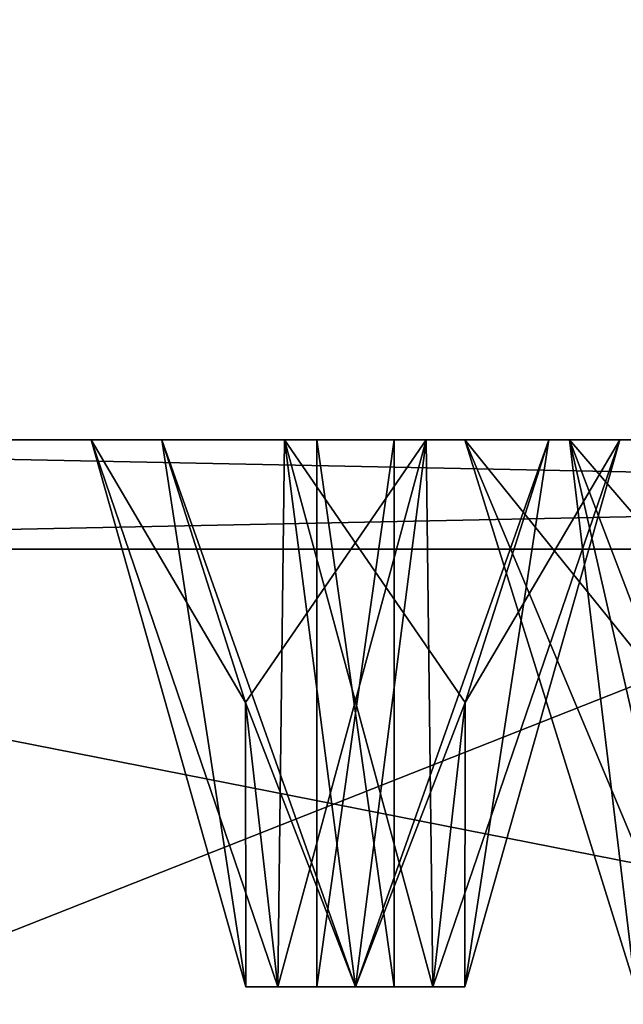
# Model space of a CAD drawing. Header units: millimetres. Extents: x -112 to 112, y -106 to 1587.
# Tile 143 of 158: x 8.95 to 14.47, y 1384.04 to 1393.04. Entities that reach past the tile are written whole.
import ezdxf

# ---------------------------------------------------------------- set-up
doc = ezdxf.new("R2010")
doc.units = ezdxf.units.MM
doc.header["$LTSCALE"] = 65.185185
for name, color, linetype in [('1348', 7, 'CONTINUOUS'), ('1352', 7, 'CONTINUOUS'), ('1353', 7, 'CONTINUOUS'), ('1355', 7, 'CONTINUOUS'), ('1357', 7, 'CONTINUOUS'), ('1568', 7, 'CONTINUOUS'), ('1569', 7, 'CONTINUOUS'), ('1570', 7, 'CONTINUOUS'), ('1571', 7, 'CONTINUOUS'), ('1572', 7, 'CONTINUOUS'), ('1578', 7, 'CONTINUOUS'), ('1579', 7, 'CONTINUOUS'), ('1580', 7, 'CONTINUOUS'), ('1581', 7, 'CONTINUOUS'), ('1582', 7, 'CONTINUOUS'), ('1621', 7, 'CONTINUOUS'), ('1648', 7, 'CONTINUOUS'), ('1757', 7, 'CONTINUOUS'), ('1758', 7, 'CONTINUOUS'), ('1814', 7, 'CONTINUOUS'), ('1815', 7, 'CONTINUOUS')]:
    doc.layers.add(name, color=color, linetype=linetype)

msp = doc.modelspace()

# ---------------------------------------------------------------- linework, layer by layer
at = {"layer": '1348', "linetype": 'CONTINUOUS'}
for points in [[(0, 1381.2, 400), (50, 1381.2, 386.6025), (0, 1400.9574, 400), (0, 1381.2, 400)], [(0, 1400.9574, 400), (50, 1381.2, 386.6025), (50, 1400.9574, 386.6025), (0, 1400.9574, 400)]]:
    msp.add_3dface(points, dxfattribs=at)
at = {"layer": '1352', "linetype": 'CONTINUOUS'}
for points in [[(49.5, 1378.45, 385.7365), (0, 1378.45, 399), (49.5, 1388.2, 385.7365), (49.5, 1378.45, 385.7365)], [(49.5, 1388.2, 385.7365), (0, 1378.45, 399), (0, 1388.2, 399), (49.5, 1388.2, 385.7365)]]:
    msp.add_3dface(points, dxfattribs=at)
at = {"layer": '1353', "linetype": 'CONTINUOUS'}
for points in [[(0, 1389.2, 202), (49.002, 1389.2, 215.1307), (0, 1389.2, 210.5), (0, 1389.2, 202)], [(49.002, 1389.2, 215.1307), (17.4606, 1389.2, 212.2197), (0, 1389.2, 210.5), (49.002, 1389.2, 215.1307)], [(49.002, 1389.2, 384.8693), (0, 1389.2, 398), (34.2502, 1389.2, 382.6872), (49.002, 1389.2, 384.8693)], [(13.9768, 1389.2, 339.4005), (0, 1389.2, 398), (2.1651, 1389.2, 388.25), (13.9768, 1389.2, 339.4005)], [(0, 1389.2, 398), (13.9768, 1389.2, 339.4005), (14.6055, 1389.2, 384.5247), (0, 1389.2, 398)], [(17.4606, 1389.2, 387.7803), (0, 1389.2, 398), (15.0933, 1389.2, 386.9767), (17.4606, 1389.2, 387.7803)], [(0, 1389.2, 398), (17.4606, 1389.2, 387.7803), (30.8148, 1389.2, 380.0512), (0, 1389.2, 398)], [(15.0933, 1389.2, 386.9767), (0, 1389.2, 398), (14.6055, 1389.2, 384.5247), (15.0933, 1389.2, 386.9767)], [(34.2502, 1389.2, 382.6872), (0, 1389.2, 398), (31.7715, 1389.2, 382.3609), (34.2502, 1389.2, 382.6872)], [(31.7715, 1389.2, 382.3609), (0, 1389.2, 398), (30.8148, 1389.2, 380.0512), (31.7715, 1389.2, 382.3609)], [(0, 1389.2, 210.5), (17.4606, 1389.2, 212.2197), (2.1651, 1389.2, 211.75), (0, 1389.2, 210.5)], [(5.2775, 1389.2, 297.1455), (2.1651, 1389.2, 284.25), (14.6055, 1389.2, 215.4753), (5.2775, 1389.2, 297.1455)], [(5.2775, 1389.2, 302.8545), (9.606, 1389.2, 287.3321), (2.1651, 1389.2, 388.25), (5.2775, 1389.2, 302.8545)], [(9.606, 1389.2, 312.6679), (11.3738, 1389.2, 314.4356), (2.1651, 1389.2, 388.25), (9.606, 1389.2, 312.6679)], [(11.3738, 1389.2, 314.4356), (13.0201, 1389.2, 337.0908), (2.1651, 1389.2, 388.25), (11.3738, 1389.2, 314.4356)], [(9.606, 1389.2, 287.3321), (9.606, 1389.2, 312.6679), (2.1651, 1389.2, 388.25), (9.606, 1389.2, 287.3321)], [(2.1651, 1389.2, 284.25), (2.1651, 1389.2, 281.75), (14.6055, 1389.2, 215.4753), (2.1651, 1389.2, 284.25)], [(2.1651, 1389.2, 281.75), (2.1651, 1389.2, 260.75), (14.6055, 1389.2, 215.4753), (2.1651, 1389.2, 281.75)], [(13.0201, 1389.2, 337.0908), (13.9768, 1389.2, 339.4005), (2.1651, 1389.2, 388.25), (13.0201, 1389.2, 337.0908)], [(2.1651, 1389.2, 260.75), (2.1651, 1389.2, 258.25), (15.0933, 1389.2, 213.0233), (2.1651, 1389.2, 260.75)], [(2.1651, 1389.2, 258.25), (2.1651, 1389.2, 236.25), (15.0933, 1389.2, 213.0233), (2.1651, 1389.2, 258.25)], [(14.6055, 1389.2, 215.4753), (2.1651, 1389.2, 260.75), (15.0933, 1389.2, 213.0233), (14.6055, 1389.2, 215.4753)], [(2.1651, 1389.2, 236.25), (2.1651, 1389.2, 233.75), (15.0933, 1389.2, 213.0233), (2.1651, 1389.2, 236.25)], [(15.0933, 1389.2, 213.0233), (2.1651, 1389.2, 233.75), (2.1651, 1389.2, 214.25), (15.0933, 1389.2, 213.0233)], [(17.4606, 1389.2, 212.2197), (15.0933, 1389.2, 213.0233), (2.1651, 1389.2, 214.25), (17.4606, 1389.2, 212.2197)], [(2.1651, 1389.2, 211.75), (17.4606, 1389.2, 212.2197), (2.1651, 1389.2, 214.25), (2.1651, 1389.2, 211.75)], [(5.2775, 1389.2, 302.8545), (5.2775, 1389.2, 297.1455), (14.6055, 1389.2, 215.4753), (5.2775, 1389.2, 302.8545)], [(9.606, 1389.2, 287.3321), (5.2775, 1389.2, 302.8545), (14.6055, 1389.2, 215.4753), (9.606, 1389.2, 287.3321)], [(10.253, 1389.2, 310.253), (9.606, 1389.2, 312.6679), (10.253, 1389.2, 289.747), (10.253, 1389.2, 310.253)], [(10.253, 1389.2, 289.747), (9.606, 1389.2, 312.6679), (9.606, 1389.2, 287.3321), (10.253, 1389.2, 289.747)], [(11.3738, 1389.2, 285.5644), (9.606, 1389.2, 287.3321), (14.6055, 1389.2, 215.4753), (11.3738, 1389.2, 285.5644)], [(12.6679, 1389.2, 309.606), (10.253, 1389.2, 310.253), (12.6679, 1389.2, 290.394), (12.6679, 1389.2, 309.606)], [(12.6679, 1389.2, 290.394), (10.253, 1389.2, 310.253), (10.253, 1389.2, 289.747), (12.6679, 1389.2, 290.394)], [(11.3738, 1389.2, 314.4356), (13.7886, 1389.2, 313.7886), (13.0201, 1389.2, 337.0908), (11.3738, 1389.2, 314.4356)], [(13.7886, 1389.2, 286.2114), (11.3738, 1389.2, 285.5644), (13.0201, 1389.2, 262.9092), (13.7886, 1389.2, 286.2114)], [(13.0201, 1389.2, 262.9092), (11.3738, 1389.2, 285.5644), (14.6055, 1389.2, 215.4753), (13.0201, 1389.2, 262.9092)], [(14.4356, 1389.2, 311.3738), (12.6679, 1389.2, 309.606), (14.4356, 1389.2, 288.6262), (14.4356, 1389.2, 311.3738)], [(14.4356, 1389.2, 288.6262), (12.6679, 1389.2, 309.606), (12.6679, 1389.2, 290.394), (14.4356, 1389.2, 288.6262)], [(13.7886, 1389.2, 313.7886), (14.4356, 1389.2, 311.3738), (13.0201, 1389.2, 337.0908), (13.7886, 1389.2, 313.7886)], [(13.0201, 1389.2, 337.0908), (14.4356, 1389.2, 311.3738), (14.542, 1389.2, 335.1074), (13.0201, 1389.2, 337.0908)], [(14.542, 1389.2, 264.8926), (13.7886, 1389.2, 286.2114), (13.0201, 1389.2, 262.9092), (14.542, 1389.2, 264.8926)], [(13.9768, 1389.2, 260.5995), (13.0201, 1389.2, 262.9092), (14.6055, 1389.2, 215.4753), (13.9768, 1389.2, 260.5995)], [(14.4356, 1389.2, 288.6262), (13.7886, 1389.2, 286.2114), (14.542, 1389.2, 264.8926), (14.4356, 1389.2, 288.6262)], [(13.9768, 1389.2, 339.4005), (16.4554, 1389.2, 339.7268), (14.6055, 1389.2, 384.5247), (13.9768, 1389.2, 339.4005)], [(16.4554, 1389.2, 260.2732), (13.9768, 1389.2, 260.5995), (14.6055, 1389.2, 215.4753), (16.4554, 1389.2, 260.2732)], [(14.4356, 1389.2, 311.3738), (14.5, 1389.2, 300), (14.542, 1389.2, 335.1074), (14.4356, 1389.2, 311.3738)], [(14.5, 1389.2, 300), (14.4356, 1389.2, 311.3738), (14.542, 1389.2, 264.8926), (14.5, 1389.2, 300)], [(14.4356, 1389.2, 311.3738), (14.4356, 1389.2, 288.6262), (14.542, 1389.2, 264.8926), (14.4356, 1389.2, 311.3738)]]:
    msp.add_3dface(points, dxfattribs=at)
at = {"layer": '1355', "linetype": 'CONTINUOUS'}
for points in [[(50, 1381.2, 213.3975), (0, 1381.2, 200), (50, 1400.9574, 213.3975), (50, 1381.2, 213.3975)], [(50, 1400.9574, 213.3975), (0, 1381.2, 200), (0, 1400.9574, 200), (50, 1400.9574, 213.3975)]]:
    msp.add_3dface(points, dxfattribs=at)
at = {"layer": '1357', "linetype": 'CONTINUOUS'}
for points in [[(0, 1378.45, 201), (49.5, 1378.45, 214.2635), (0, 1388.2, 201), (0, 1378.45, 201)], [(0, 1388.2, 201), (49.5, 1378.45, 214.2635), (49.5, 1388.2, 214.2635), (0, 1388.2, 201)]]:
    msp.add_3dface(points, dxfattribs=at)
at = {"layer": '1568', "linetype": 'CONTINUOUS'}
for points in [[(10.253, 1389.2, 310.253), (12.6679, 1389.2, 309.606), (11.0181, 1386.7996, 311.0181), (10.253, 1389.2, 310.253)], [(11.0181, 1386.7996, 311.0181), (12.6679, 1389.2, 309.606), (11.3137, 1384.2, 311.3137), (11.0181, 1386.7996, 311.0181)], [(11.3137, 1384.2, 311.3137), (12.6679, 1389.2, 309.606), (12.0208, 1384.2, 311.0208), (11.3137, 1384.2, 311.3137)], [(12.0208, 1384.2, 311.0208), (12.6679, 1389.2, 309.606), (12.7279, 1384.2, 311.3137), (12.0208, 1384.2, 311.0208)], [(12.6679, 1389.2, 309.606), (14.4356, 1389.2, 311.3738), (12.7279, 1384.2, 311.3137), (12.6679, 1389.2, 309.606)], [(12.7279, 1384.2, 311.3137), (14.4356, 1389.2, 311.3738), (13.0208, 1384.2, 312.0208), (12.7279, 1384.2, 311.3137)], [(14.4356, 1389.2, 311.3738), (13.7886, 1389.2, 313.7886), (13.0208, 1384.2, 312.0208), (14.4356, 1389.2, 311.3738)], [(13.0208, 1384.2, 312.0208), (13.7886, 1389.2, 313.7886), (13.0235, 1386.7996, 313.0235), (13.0208, 1384.2, 312.0208)], [(12.7279, 1384.2, 312.7279), (13.0208, 1384.2, 312.0208), (13.0235, 1386.7996, 313.0235), (12.7279, 1384.2, 312.7279)]]:
    msp.add_3dface(points, dxfattribs=at)
at = {"layer": '1569', "linetype": 'CONTINUOUS'}
for points in [[(11.0208, 1384.2, 312.0208), (11.3137, 1384.2, 311.3137), (11.6673, 1384.2, 312.3744), (11.0208, 1384.2, 312.0208)], [(11.3137, 1384.2, 312.7279), (11.0208, 1384.2, 312.0208), (12.0208, 1384.2, 313.0208), (11.3137, 1384.2, 312.7279)], [(12.0208, 1384.2, 313.0208), (11.0208, 1384.2, 312.0208), (11.6673, 1384.2, 312.3744), (12.0208, 1384.2, 313.0208)], [(11.3137, 1384.2, 311.3137), (12.0208, 1384.2, 311.0208), (11.6673, 1384.2, 311.6673), (11.3137, 1384.2, 311.3137)], [(11.6673, 1384.2, 312.3744), (11.3137, 1384.2, 311.3137), (11.6673, 1384.2, 311.6673), (11.6673, 1384.2, 312.3744)], [(11.6673, 1384.2, 311.6673), (12.0208, 1384.2, 311.0208), (12.3744, 1384.2, 311.6673), (11.6673, 1384.2, 311.6673)], [(12.3744, 1384.2, 312.3744), (12.0208, 1384.2, 313.0208), (11.6673, 1384.2, 312.3744), (12.3744, 1384.2, 312.3744)], [(12.0208, 1384.2, 311.0208), (12.7279, 1384.2, 311.3137), (13.0208, 1384.2, 312.0208), (12.0208, 1384.2, 311.0208)], [(12.0208, 1384.2, 311.0208), (13.0208, 1384.2, 312.0208), (12.3744, 1384.2, 311.6673), (12.0208, 1384.2, 311.0208)], [(12.7279, 1384.2, 312.7279), (12.0208, 1384.2, 313.0208), (12.3744, 1384.2, 312.3744), (12.7279, 1384.2, 312.7279)], [(13.0208, 1384.2, 312.0208), (12.7279, 1384.2, 312.7279), (12.3744, 1384.2, 311.6673), (13.0208, 1384.2, 312.0208)], [(12.7279, 1384.2, 312.7279), (12.3744, 1384.2, 312.3744), (12.3744, 1384.2, 311.6673), (12.7279, 1384.2, 312.7279)]]:
    msp.add_3dface(points, dxfattribs=at)
at = {"layer": '1570', "linetype": 'CONTINUOUS'}
for points in [[(11.6673, 1384.2, 311.6673), (12.3744, 1384.2, 311.6673), (11.6673, 1389.2, 311.6673), (11.6673, 1384.2, 311.6673)], [(11.6673, 1389.2, 311.6673), (12.3744, 1384.2, 311.6673), (12.3744, 1389.2, 311.6673), (11.6673, 1389.2, 311.6673)], [(12.3744, 1384.2, 311.6673), (12.3744, 1384.2, 312.3744), (12.3744, 1389.2, 311.6673), (12.3744, 1384.2, 311.6673)], [(12.3744, 1384.2, 312.3744), (12.3744, 1389.2, 312.3744), (12.3744, 1389.2, 311.6673), (12.3744, 1384.2, 312.3744)]]:
    msp.add_3dface(points, dxfattribs=at)
at = {"layer": '1571', "linetype": 'CONTINUOUS'}
for points in [[(11.3738, 1389.2, 314.4356), (9.606, 1389.2, 312.6679), (11.3137, 1384.2, 312.7279), (11.3738, 1389.2, 314.4356)], [(9.606, 1389.2, 312.6679), (10.253, 1389.2, 310.253), (11.0208, 1384.2, 312.0208), (9.606, 1389.2, 312.6679)], [(9.606, 1389.2, 312.6679), (11.0208, 1384.2, 312.0208), (11.3137, 1384.2, 312.7279), (9.606, 1389.2, 312.6679)], [(10.253, 1389.2, 310.253), (11.0181, 1386.7996, 311.0181), (11.0208, 1384.2, 312.0208), (10.253, 1389.2, 310.253)], [(11.3738, 1389.2, 314.4356), (11.3137, 1384.2, 312.7279), (12.0208, 1384.2, 313.0208), (11.3738, 1389.2, 314.4356)], [(13.7886, 1389.2, 313.7886), (11.3738, 1389.2, 314.4356), (13.0235, 1386.7996, 313.0235), (13.7886, 1389.2, 313.7886)], [(11.3738, 1389.2, 314.4356), (12.7279, 1384.2, 312.7279), (13.0235, 1386.7996, 313.0235), (11.3738, 1389.2, 314.4356)], [(12.7279, 1384.2, 312.7279), (11.3738, 1389.2, 314.4356), (12.0208, 1384.2, 313.0208), (12.7279, 1384.2, 312.7279)], [(11.0181, 1386.7996, 311.0181), (11.3137, 1384.2, 311.3137), (11.0208, 1384.2, 312.0208), (11.0181, 1386.7996, 311.0181)]]:
    msp.add_3dface(points, dxfattribs=at)
at = {"layer": '1572', "linetype": 'CONTINUOUS'}
for points in [[(12.3744, 1384.2, 312.3744), (11.6673, 1384.2, 312.3744), (12.3744, 1389.2, 312.3744), (12.3744, 1384.2, 312.3744)], [(11.6673, 1384.2, 312.3744), (11.6673, 1384.2, 311.6673), (11.6673, 1389.2, 312.3744), (11.6673, 1384.2, 312.3744)], [(12.3744, 1389.2, 312.3744), (11.6673, 1384.2, 312.3744), (11.6673, 1389.2, 312.3744), (12.3744, 1389.2, 312.3744)], [(11.6673, 1384.2, 311.6673), (11.6673, 1389.2, 311.6673), (11.6673, 1389.2, 312.3744), (11.6673, 1384.2, 311.6673)]]:
    msp.add_3dface(points, dxfattribs=at)
at = {"layer": '1578', "linetype": 'CONTINUOUS'}
for points in [[(10.253, 1389.2, 289.747), (9.606, 1389.2, 287.3321), (11.0181, 1386.7996, 288.9819), (10.253, 1389.2, 289.747)], [(9.606, 1389.2, 287.3321), (11.3738, 1389.2, 285.5644), (11.3137, 1384.2, 287.2721), (9.606, 1389.2, 287.3321)], [(11.0181, 1386.7996, 288.9819), (9.606, 1389.2, 287.3321), (11.3137, 1384.2, 288.6863), (11.0181, 1386.7996, 288.9819)], [(11.3137, 1384.2, 288.6863), (9.606, 1389.2, 287.3321), (11.0208, 1384.2, 287.9792), (11.3137, 1384.2, 288.6863)], [(11.0208, 1384.2, 287.9792), (9.606, 1389.2, 287.3321), (11.3137, 1384.2, 287.2721), (11.0208, 1384.2, 287.9792)], [(11.3137, 1384.2, 287.2721), (11.3738, 1389.2, 285.5644), (12.0208, 1384.2, 286.9792), (11.3137, 1384.2, 287.2721)], [(11.3738, 1389.2, 285.5644), (13.7886, 1389.2, 286.2114), (12.0208, 1384.2, 286.9792), (11.3738, 1389.2, 285.5644)], [(12.0208, 1384.2, 286.9792), (13.7886, 1389.2, 286.2114), (13.0235, 1386.7996, 286.9765), (12.0208, 1384.2, 286.9792)], [(12.7279, 1384.2, 287.2721), (12.0208, 1384.2, 286.9792), (13.0235, 1386.7996, 286.9765), (12.7279, 1384.2, 287.2721)]]:
    msp.add_3dface(points, dxfattribs=at)
at = {"layer": '1579', "linetype": 'CONTINUOUS'}
for points in [[(11.3137, 1384.2, 288.6863), (11.0208, 1384.2, 287.9792), (11.6673, 1384.2, 288.3327), (11.3137, 1384.2, 288.6863)], [(11.0208, 1384.2, 287.9792), (11.3137, 1384.2, 287.2721), (12.0208, 1384.2, 286.9792), (11.0208, 1384.2, 287.9792)], [(11.0208, 1384.2, 287.9792), (12.0208, 1384.2, 286.9792), (11.6673, 1384.2, 287.6256), (11.0208, 1384.2, 287.9792)], [(11.6673, 1384.2, 288.3327), (11.0208, 1384.2, 287.9792), (11.6673, 1384.2, 287.6256), (11.6673, 1384.2, 288.3327)], [(12.0208, 1384.2, 288.9792), (11.3137, 1384.2, 288.6863), (12.3744, 1384.2, 288.3327), (12.0208, 1384.2, 288.9792)], [(12.3744, 1384.2, 288.3327), (11.3137, 1384.2, 288.6863), (11.6673, 1384.2, 288.3327), (12.3744, 1384.2, 288.3327)], [(12.0208, 1384.2, 286.9792), (12.7279, 1384.2, 287.2721), (11.6673, 1384.2, 287.6256), (12.0208, 1384.2, 286.9792)], [(12.7279, 1384.2, 287.2721), (12.3744, 1384.2, 287.6256), (11.6673, 1384.2, 287.6256), (12.7279, 1384.2, 287.2721)], [(12.7279, 1384.2, 288.6863), (12.0208, 1384.2, 288.9792), (13.0208, 1384.2, 287.9792), (12.7279, 1384.2, 288.6863)], [(13.0208, 1384.2, 287.9792), (12.0208, 1384.2, 288.9792), (12.3744, 1384.2, 288.3327), (13.0208, 1384.2, 287.9792)], [(12.7279, 1384.2, 287.2721), (13.0208, 1384.2, 287.9792), (12.3744, 1384.2, 287.6256), (12.7279, 1384.2, 287.2721)], [(12.3744, 1384.2, 287.6256), (13.0208, 1384.2, 287.9792), (12.3744, 1384.2, 288.3327), (12.3744, 1384.2, 287.6256)]]:
    msp.add_3dface(points, dxfattribs=at)
at = {"layer": '1580', "linetype": 'CONTINUOUS'}
for points in [[(11.6673, 1384.2, 287.6256), (12.3744, 1384.2, 287.6256), (11.6673, 1389.2, 287.6256), (11.6673, 1384.2, 287.6256)], [(12.3744, 1384.2, 287.6256), (12.3744, 1389.2, 287.6256), (11.6673, 1389.2, 287.6256), (12.3744, 1384.2, 287.6256)], [(11.6673, 1384.2, 288.3327), (11.6673, 1384.2, 287.6256), (11.6673, 1389.2, 288.3327), (11.6673, 1384.2, 288.3327)], [(11.6673, 1389.2, 288.3327), (11.6673, 1384.2, 287.6256), (11.6673, 1389.2, 287.6256), (11.6673, 1389.2, 288.3327)]]:
    msp.add_3dface(points, dxfattribs=at)
at = {"layer": '1581', "linetype": 'CONTINUOUS'}
for points in [[(12.6679, 1389.2, 290.394), (10.253, 1389.2, 289.747), (12.0208, 1384.2, 288.9792), (12.6679, 1389.2, 290.394)], [(10.253, 1389.2, 289.747), (11.0181, 1386.7996, 288.9819), (12.0208, 1384.2, 288.9792), (10.253, 1389.2, 289.747)], [(12.6679, 1389.2, 290.394), (12.0208, 1384.2, 288.9792), (12.7279, 1384.2, 288.6863), (12.6679, 1389.2, 290.394)], [(14.4356, 1389.2, 288.6262), (12.6679, 1389.2, 290.394), (12.7279, 1384.2, 288.6863), (14.4356, 1389.2, 288.6262)], [(14.4356, 1389.2, 288.6262), (12.7279, 1384.2, 287.2721), (13.0235, 1386.7996, 286.9765), (14.4356, 1389.2, 288.6262)], [(12.7279, 1384.2, 287.2721), (14.4356, 1389.2, 288.6262), (13.0208, 1384.2, 287.9792), (12.7279, 1384.2, 287.2721)], [(14.4356, 1389.2, 288.6262), (12.7279, 1384.2, 288.6863), (13.0208, 1384.2, 287.9792), (14.4356, 1389.2, 288.6262)], [(13.7886, 1389.2, 286.2114), (14.4356, 1389.2, 288.6262), (13.0235, 1386.7996, 286.9765), (13.7886, 1389.2, 286.2114)], [(11.0181, 1386.7996, 288.9819), (11.3137, 1384.2, 288.6863), (12.0208, 1384.2, 288.9792), (11.0181, 1386.7996, 288.9819)]]:
    msp.add_3dface(points, dxfattribs=at)
at = {"layer": '1582', "linetype": 'CONTINUOUS'}
for points in [[(12.3744, 1384.2, 288.3327), (11.6673, 1384.2, 288.3327), (12.3744, 1389.2, 288.3327), (12.3744, 1384.2, 288.3327)], [(11.6673, 1384.2, 288.3327), (11.6673, 1389.2, 288.3327), (12.3744, 1389.2, 288.3327), (11.6673, 1384.2, 288.3327)], [(12.3744, 1384.2, 287.6256), (12.3744, 1384.2, 288.3327), (12.3744, 1389.2, 287.6256), (12.3744, 1384.2, 287.6256)], [(12.3744, 1389.2, 287.6256), (12.3744, 1384.2, 288.3327), (12.3744, 1389.2, 288.3327), (12.3744, 1389.2, 287.6256)]]:
    msp.add_3dface(points, dxfattribs=at)
at = {"layer": '1621', "linetype": 'CONTINUOUS'}
for points in [[(13.9768, 1389.2, 339.4005), (13.0201, 1389.2, 337.0908), (14.5748, 1384.2, 337.7998), (13.9768, 1389.2, 339.4005)], [(13.0201, 1389.2, 337.0908), (14.542, 1389.2, 335.1074), (14.5748, 1384.2, 337.0344), (13.0201, 1389.2, 337.0908)], [(13.0201, 1389.2, 337.0908), (14.5748, 1384.2, 337.0344), (14.5748, 1384.2, 337.7998), (13.0201, 1389.2, 337.0908)], [(16.4554, 1389.2, 339.7268), (13.9768, 1389.2, 339.4005), (16.0413, 1386.7996, 338.7272), (16.4554, 1389.2, 339.7268)], [(13.9768, 1389.2, 339.4005), (15.8814, 1384.2, 338.341), (16.0413, 1386.7996, 338.7272), (13.9768, 1389.2, 339.4005)], [(15.8814, 1384.2, 338.341), (13.9768, 1389.2, 339.4005), (15.116, 1384.2, 338.341), (15.8814, 1384.2, 338.341)], [(13.9768, 1389.2, 339.4005), (14.5748, 1384.2, 337.7998), (15.116, 1384.2, 338.341), (13.9768, 1389.2, 339.4005)]]:
    msp.add_3dface(points, dxfattribs=at)
at = {"layer": '1648', "linetype": 'CONTINUOUS'}
for points in [[(14.542, 1389.2, 264.8926), (13.0201, 1389.2, 262.9092), (14.956, 1386.7996, 263.8929), (14.542, 1389.2, 264.8926)], [(13.0201, 1389.2, 262.9092), (13.9768, 1389.2, 260.5995), (14.5748, 1384.2, 262.2002), (13.0201, 1389.2, 262.9092)], [(14.956, 1386.7996, 263.8929), (13.0201, 1389.2, 262.9092), (15.116, 1384.2, 263.5068), (14.956, 1386.7996, 263.8929)], [(15.116, 1384.2, 263.5068), (13.0201, 1389.2, 262.9092), (14.5748, 1384.2, 262.9656), (15.116, 1384.2, 263.5068)], [(14.5748, 1384.2, 262.9656), (13.0201, 1389.2, 262.9092), (14.5748, 1384.2, 262.2002), (14.5748, 1384.2, 262.9656)], [(13.9768, 1389.2, 260.5995), (16.4554, 1389.2, 260.2732), (15.116, 1384.2, 261.659), (13.9768, 1389.2, 260.5995)], [(14.5748, 1384.2, 262.2002), (13.9768, 1389.2, 260.5995), (15.116, 1384.2, 261.659), (14.5748, 1384.2, 262.2002)]]:
    msp.add_3dface(points, dxfattribs=at)
at = {"layer": '1757', "linetype": 'CONTINUOUS'}
for points in [[(49.5, 1388.2, 385.7365), (0, 1388.2, 399), (49.002, 1389.2, 384.8693), (49.5, 1388.2, 385.7365)], [(0, 1388.2, 399), (0, 1389.2, 398), (49.002, 1389.2, 384.8693), (0, 1388.2, 399)]]:
    msp.add_3dface(points, dxfattribs=at)
at = {"layer": '1758', "linetype": 'CONTINUOUS'}
for points in [[(49.002, 1389.2, 215.1307), (0, 1389.2, 202), (49.5, 1388.2, 214.2635), (49.002, 1389.2, 215.1307)], [(0, 1389.2, 202), (0, 1388.2, 201), (49.5, 1388.2, 214.2635), (0, 1389.2, 202)]]:
    msp.add_3dface(points, dxfattribs=at)
at = {"layer": '1814', "linetype": 'CONTINUOUS'}
for points in [[(12.3744, 1389.2, 312.3744), (11.6673, 1389.2, 311.6673), (12.3744, 1389.2, 311.6673), (12.3744, 1389.2, 312.3744)], [(11.6673, 1389.2, 311.6673), (12.3744, 1389.2, 312.3744), (11.6673, 1389.2, 312.3744), (11.6673, 1389.2, 311.6673)]]:
    msp.add_3dface(points, dxfattribs=at)
at = {"layer": '1815', "linetype": 'CONTINUOUS'}
for points in [[(12.3744, 1389.2, 287.6256), (11.6673, 1389.2, 288.3327), (11.6673, 1389.2, 287.6256), (12.3744, 1389.2, 287.6256)], [(11.6673, 1389.2, 288.3327), (12.3744, 1389.2, 287.6256), (12.3744, 1389.2, 288.3327), (11.6673, 1389.2, 288.3327)]]:
    msp.add_3dface(points, dxfattribs=at)

doc.saveas('drawing.dxf')
